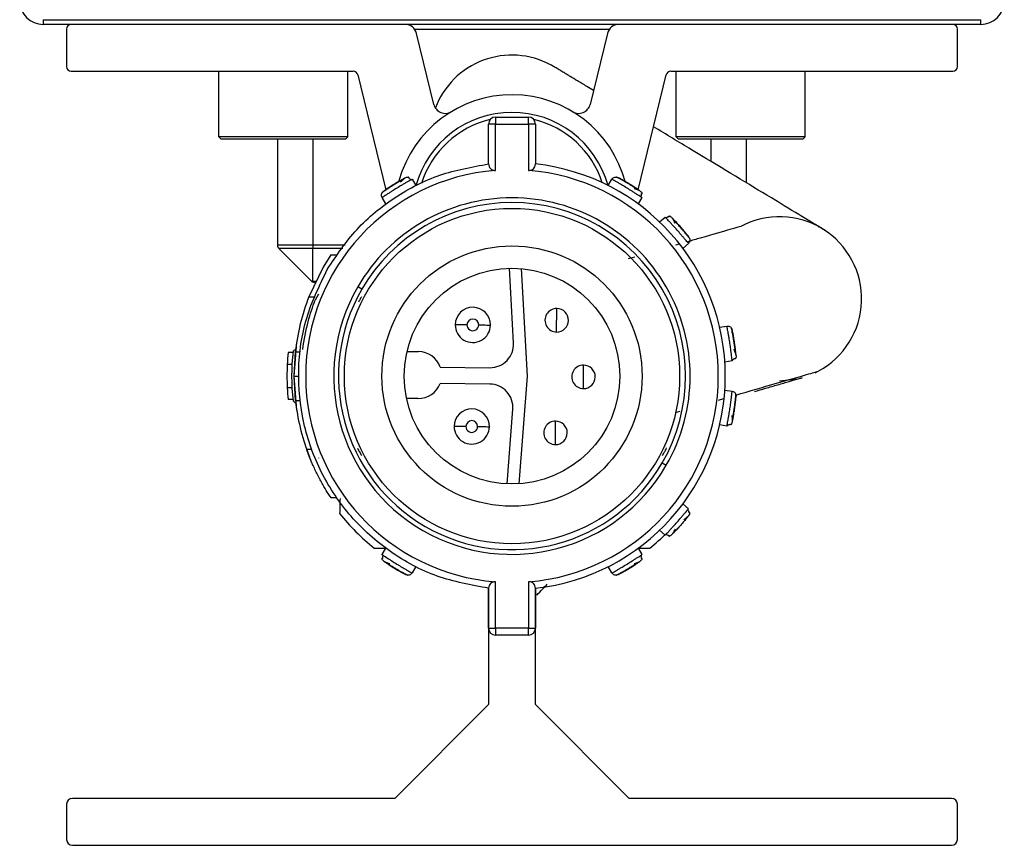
# Model space of a CAD drawing. Header units: millimetres. Extents: x -498 to 2211, y 417 to 918.
# Tile 4 of 24: x -498 to -456, y 638 to 674. Entities that reach past the tile are written whole.
import ezdxf

# ---------------------------------------------------------------- set-up
doc = ezdxf.new("R2010")
doc.units = ezdxf.units.MM

# ---------------------------------------------------------------- blocks, each defined once
blk = doc.blocks.new('Drawing View4')
at = {"color": 7, "linetype": 'Continuous', "lineweight": 25}
for p, q in [((-26.972, 16.746), (13.028, 16.746)), ((-26.972, 16.746), (-26.972, 16.546)), ((13.028, 16.546), (-26.972, 16.546)), ((13.028, 16.546), (13.028, 16.746)), ((-25.972, 16.346), (-25.972, 14.746)), ((-11.129, 16.346), (-2.815, 16.346)), ((-10.305, 13.133), (-11.044, 16.164)), ((-2.901, 16.164), (-3.64, 13.133)), ((12.028, 14.746), (12.028, 16.346)), ((-25.772, 14.546), (-13.745, 14.546)), ((-19.472, 11.746), (-19.472, 14.546)), ((-13.972, 11.746), (-13.972, 14.546)), ((-13.551, 14.393), (-12.357, 9.498)), ((-1.587, 9.498), (-0.394, 14.393)), ((-0.199, 14.546), (11.828, 14.546)), ((0.028, 11.746), (0.028, 14.546)), ((5.528, 11.746), (5.528, 14.546)), ((-7.972, 10.595), (-7.972, 12.295)), ((-7.672, 12.295), (-7.972, 12.295)), ((-7.672, 12.595), (-7.672, 12.295)), ((-7.672, 12.595), (-6.272, 12.595)), ((-7.672, 10.323), (-7.672, 12.295)), ((-7.672, 12.295), (-6.272, 12.295)), ((-6.272, 12.295), (-6.272, 10.323)), ((-5.972, 12.295), (-6.272, 12.295)), ((-5.972, 12.295), (-5.972, 10.595)), ((-13.972, 11.746), (-19.472, 11.746)), ((-19.372, 11.646), (-19.472, 11.746)), ((-14.072, 11.646), (-19.372, 11.646)), ((-16.972, 11.646), (-16.972, 7.129)), ((-15.472, 11.646), (-15.472, 7.129)), ((-14.072, 11.646), (-13.972, 11.746)), ((5.528, 11.746), (0.028, 11.746)), ((0.128, 11.646), (0.028, 11.746)), ((5.428, 11.646), (0.128, 11.646)), ((1.528, 10.695), (1.528, 11.646)), ((3.028, 9.79), (3.028, 11.646)), ((5.428, 11.646), (5.528, 11.746)), ((-11.236, 9.943), (-11.071, 9.675)), ((-2.873, 9.675), (-2.709, 9.943)), ((-2.521, 10.037), (-2.523, 10.038)), ((-12.513, 9.37), (-12.515, 9.368)), ((-12.35, 8.891), (-12.515, 9.16)), ((-1.43, 9.16), (-1.594, 8.891)), ((-0.677, 8.122), (-0.441, 8.33)), ((0.164, 7.175), (0.003, 7.129)), ((0.553, 7.207), (0.317, 6.998)), ((-15.472, 7.129), (-16.972, 7.129)), ((-15.472, 6.987), (-16.914, 6.987)), ((-15.531, 5.604), (-16.914, 6.987)), ((-14.086, 7.129), (-15.472, 7.129)), ((-15.472, 5.604), (-15.472, 6.987)), ((-14.192, 6.987), (-15.472, 6.987)), ((-14.7, 6.725), (-15.026, 6.201)), ((-14.7, 6.725), (-14.458, 6.725)), ((-1.733, 6.627), (-2.011, 6.547)), ((-15.026, 6.201), (-15.638, 4.925)), ((-6.907, 2.965), (-7.08, 6.149)), ((-6.579, 6.134), (-6.328, 1.544)), ((-15.472, 5.604), (-15.342, 5.604)), ((-15.231, 5.041), (-15.37, 4.787)), ((-13.381, 5.251), (-13.554, 5.351)), ((-15.638, 4.925), (-15.423, 4.925)), ((-5.07, 3.431), (-5.06, 4.431)), ((1.886, 3.633), (2.198, 3.679)), ((2.39, 3.596), (2.39, 3.598)), ((-16.159, 3.001), (-16.272, 1.551)), ((-16.319, 2.551), (-16.52, 2.551)), ((-16.179, 2.734), (-16.313, 2.608)), ((-16.215, 2.585), (-16.272, 1.55)), ((-16.215, 2.585), (-16.013, 2.585)), ((-11.452, 2.598), (-10.962, 2.593)), ((2.419, 2.196), (2.108, 2.149)), ((-16.359, 2.051), (-16.559, 2.051)), ((-10.032, 1.933), (-7.916, 1.91)), ((-3.928, 1.018), (-3.917, 2.018)), ((5.957, 1.691), (6.09, 1.758)), ((-16.272, 1.551), (-16.159, 0.101)), ((-16.272, 1.55), (-16.072, 1.55)), ((-16.272, 1.55), (-16.215, 0.515)), ((-6.328, 1.544), (-6.675, -3.04)), ((4.443, 1.347), (5.202, 1.43)), ((-16.359, 1.051), (-16.559, 1.051)), ((-7.923, 1.211), (-10.039, 1.233)), ((2.108, 0.952), (2.419, 0.905)), ((-16.319, 0.551), (-16.52, 0.551)), ((-16.313, 0.493), (-16.171, 0.359)), ((-16.215, 0.515), (-16.013, 0.515)), ((-10.983, 0.593), (-11.473, 0.598)), ((1.832, 0.529), (2.067, 0.597)), ((2.579, 0.769), (2.579, 0.771)), ((-7.177, -3.045), (-6.936, 0.135)), ((0, 0), (0.196, 0.056)), ((-5.121, -1.369), (-5.11, -0.369)), ((2.198, -0.578), (1.886, -0.532)), ((-15.735, -1.564), (-15.523, -1.564)), ((-0.564, -2.149), (-0.391, -2.249)), ((-14.451, -3.634), (-14.693, -3.634)), ((0.316, -3.898), (0.552, -4.107)), ((0.611, -4.313), (0.577, -4.379)), ((-0.44, -5.228), (-0.676, -5.02)), ((-12.515, -6.059), (-12.35, -5.79)), ((-1.594, -5.79), (-1.43, -6.059)), ((-11.071, -6.574), (-11.236, -6.842)), ((-2.709, -6.842), (-2.873, -6.574)), ((-11.424, -6.936), (-11.422, -6.937)), ((-7.972, -9.194), (-7.972, -7.494)), ((-7.972, -7.494), (-7.972, -12.454)), ((-7.672, -9.194), (-7.672, -7.222)), ((-6.272, -7.222), (-6.272, -9.194)), ((-5.972, -7.494), (-5.972, -9.194)), ((-5.972, -12.454), (-5.972, -7.494)), ((-7.972, -9.194), (-7.672, -9.194)), ((-6.272, -9.194), (-7.672, -9.194)), ((-6.272, -9.494), (-6.272, -9.194)), ((-6.272, -9.494), (-7.672, -9.494)), ((-7.972, -12.454), (-11.972, -16.454)), ((-1.972, -16.454), (-5.972, -12.454)), ((-25.972, -16.704), (-25.972, -18.204)), ((-11.972, -16.454), (-25.722, -16.454)), ((11.778, -16.454), (-1.972, -16.454)), ((12.028, -18.204), (12.028, -16.704)), ((-25.722, -18.454), (11.778, -18.454))]:
    blk.add_line(p, q, dxfattribs=at)
at = {"color": 7, "linetype": 'Continuous', "lineweight": 25, "flags": 128}
for points in [[(-7.029, 12.595), (-6.972, 12.596), (-6.915, 12.595)], [(-6.272, 12.295), (-6.272, 12.354), (-6.272, 12.41), (-6.272, 12.462), (-6.272, 12.508), (-6.272, 12.545), (-6.272, 12.573), (-6.272, 12.59), (-6.272, 12.595)], [(-15.472, 7.129), (-15.472, 7.109), (-15.472, 7.09), (-15.472, 7.071), (-15.472, 7.052), (-15.472, 7.034), (-15.472, 7.018), (-15.472, 7.002), (-15.472, 6.987)], [(-8.892, 3.738), (-8.99, 3.739), (-9.084, 3.74), (-9.17, 3.741), (-9.246, 3.742), (-9.308, 3.742), (-9.354, 3.743), (-9.383, 3.743), (-9.392, 3.743)], [(-8.392, 3.733), (-8.295, 3.732), (-8.201, 3.731), (-8.115, 3.73), (-8.039, 3.729), (-7.977, 3.728), (-7.931, 3.728), (-7.902, 3.727), (-7.893, 3.727)], [(-8.938, -0.596), (-9.036, -0.595), (-9.129, -0.594), (-9.216, -0.593), (-9.292, -0.592), (-9.354, -0.592), (-9.4, -0.591), (-9.428, -0.591), (-9.438, -0.591)], [(-8.438, -0.601), (-8.341, -0.602), (-8.247, -0.603), (-8.16, -0.604), (-8.085, -0.605), (-8.022, -0.606), (-7.976, -0.606), (-7.948, -0.606), (-7.938, -0.606)], [(-7.672, -9.194), (-7.672, -9.253), (-7.672, -9.309), (-7.672, -9.361), (-7.672, -9.406), (-7.672, -9.444), (-7.672, -9.472), (-7.672, -9.489), (-7.672, -9.494)], [(-6.272, -9.194), (-6.214, -9.194), (-6.158, -9.194), (-6.106, -9.194), (-6.06, -9.194), (-6.023, -9.194), (-5.995, -9.194), (-5.978, -9.194), (-5.972, -9.194)]]:
    blk.add_lwpolyline(points, dxfattribs=at)
at = {"color": 7, "linetype": 'Continuous', "lineweight": 25}
for radius in [7.15, 5.55, 4.6]:
    blk.add_circle((-6.972, 1.551), radius, dxfattribs=at)
for centre, radius, start, end in [((-26.972, 17.546), 1, 180, 270), ((13.028, 17.546), 1, 270, 0), ((-25.772, 16.346), 0.2, 90, 180), ((-11.529, 16.046), 0.5, 13.7043, 90), ((-2.415, 16.046), 0.5, 90, 166.2957), ((11.828, 16.346), 0.2, 0, 90), ((-6.972, 11.737), 3.5, 61.9545, 159.1031), ((-25.772, 14.746), 0.2, 180, 270), ((11.828, 14.746), 0.2, 270, 0), ((-13.745, 14.346), 0.2, 13.7043, 90), ((-0.199, 14.346), 0.2, 90, 166.2957), ((-6.972, 8.546), 5, 14.5753, 164.6173), ((-9.819, 13.252), 0.5, 193.7043, 301.1685), ((-4.126, 13.252), 0.5, 238.8315, 346.2957), ((-6.972, 8.546), 4.25, 15.4235, 164.8314), ((-6.972, 8.546), 4.05, 103.2818, 162.4744), ((-7.672, 12.295), 0.3, 90, 180), ((-6.272, 12.295), 0.3, 360, 90), ((-6.972, 8.546), 4.05, 17.9617, 76.7182), ((-6.972, 1.551), 9.1, 276.309, 83.691), ((-6.972, 1.551), 8.8, 94.5625, 265.4375), ((-6.972, 1.551), 8.8, 274.5625, 85.4375), ((-6.972, 1.551), 7.6, 330, 150), ((-6.972, 1.551), 7.4, 330, 150), ((4.443, 4.847), 3.5, 298.0666, 118.258), ((-16.772, 7.129), 0.2, 180, 225), ((-15.389, 5.746), 0.2, 225, 246.9974), ((-6.972, 1.551), 7.6, 150, 330), ((-6.972, 1.551), 7.4, 150, 330), ((-6.972, 1.551), 9.3, 158.7239, 173.6126), ((-8.642, 3.735), 0.75, 359.3969, 179.3969), ((-5.065, 3.931), 0.5, 89.3969, 269.3969), ((-5.065, 3.931), 0.5, 269.3969, 89.3969), ((-8.642, 3.735), 0.25, 359.3969, 179.3969), ((-8.642, 3.735), 0.75, 179.3969, 359.3969), ((-8.642, 3.735), 0.25, 179.3969, 359.3969), ((-7.905, 2.91), 1, 269.3969, 3.1252), ((-6.972, 1.551), 9.6, 174.0208, 177.0145), ((-6.972, 1.551), 9.4, 173.5425, 186.4574), ((-10.972, 1.593), 1, 19.8842, 89.3969), ((-6.972, 1.551), 9.6, 177.0145, 182.9855), ((-3.922, 1.518), 0.5, 89.3969, 269.3969), ((-3.922, 1.518), 0.5, 269.3969, 89.3969), ((-6.972, 1.551), 9.6, 182.9855, 185.9792), ((-10.972, 1.593), 1, 269.3969, 338.9096), ((-7.933, 0.211), 1, 355.6686, 89.3969), ((-6.972, 1.551), 9.3, 187.3807, 201.7045), ((-8.688, -0.599), 0.75, 359.3969, 179.3969), ((-8.688, -0.599), 0.25, 359.3969, 179.3969), ((-5.116, -0.869), 0.5, 89.3969, 269.3969), ((-5.116, -0.869), 0.5, 269.3969, 89.3969), ((-8.688, -0.599), 0.75, 179.3969, 359.3969), ((-8.688, -0.599), 0.25, 179.3969, 359.3969), ((-6.972, 1.551), 9.4, 218.5426, 231.2957), ((-6.972, 1.551), 9.4, 308.7042, 314.4895), ((-7.672, -9.194), 0.3, 180.0011, 270), ((-6.272, -9.194), 0.3, 269.9999, 359.9995), ((-25.722, -16.704), 0.25, 90, 180), ((11.778, -16.704), 0.25, 0, 90), ((-25.722, -18.204), 0.25, 180, 270), ((11.778, -18.204), 0.25, 270, 0)]:
    blk.add_arc(centre, radius, start, end, dxfattribs=at)
for points, knots in [([(-3.495, 13.727), (-3.592, 13.785), (-3.842, 13.936), (-4.176, 14.137), (-4.437, 14.295), (-4.621, 14.406), (-4.771, 14.497), (-4.937, 14.597), (-5.102, 14.696), (-5.251, 14.784), (-5.299, 14.811), (-5.325, 14.825)], [0, 0, 0, 0, 0.096241, 0.248471, 0.387104, 0.445189, 0.520785, 0.614053, 0.725001, 0.853642, 1, 1, 1, 1]), ([(6.102, 7.933), (6.087, 7.943), (6.058, 7.96), (5.983, 8.006), (5.899, 8.056), (5.764, 8.138), (5.568, 8.256), (5.022, 8.586), (3.591, 9.45), (1.258, 10.857), (-0.395, 11.855), (-0.933, 12.18)], [0, 0, 0, 0, 0.040065, 0.074151, 0.102261, 0.125907, 0.182168, 0.240072, 0.4484, 0.820407, 1, 1, 1, 1]), ([(-7.972, 10.595), (-7.969, 10.56), (-7.962, 10.495), (-7.913, 10.414), (-7.846, 10.357), (-7.763, 10.323), (-7.702, 10.323), (-7.672, 10.323)], [0, 0, 0, 0, 0.26755, 0.49241, 0.671737, 0.844592, 1, 1, 1, 1]), ([(-6.272, 10.323), (-6.248, 10.322), (-6.196, 10.322), (-6.121, 10.346), (-6.048, 10.395), (-5.985, 10.48), (-5.977, 10.554), (-5.972, 10.595)], [0, 0, 0, 0, 0.131935, 0.273337, 0.43979, 0.689197, 1, 1, 1, 1]), ([(-11.289, 9.914), (-11.302, 9.907), (-11.336, 9.888), (-11.424, 9.838), (-11.54, 9.771), (-11.694, 9.68), (-11.884, 9.566), (-12.073, 9.448), (-12.223, 9.352), (-12.336, 9.279), (-12.424, 9.221), (-12.497, 9.172), (-12.508, 9.164), (-12.515, 9.16)], [0, 0, 0, 0, 0.056418, 0.142667, 0.228845, 0.305282, 0.428447, 0.55163, 0.628055, 0.714208, 0.800392, 0.876834, 1, 1, 1, 1]), ([(-11.501, 10.015), (-11.508, 10.011), (-11.523, 10.003), (-11.639, 9.941), (-11.8, 9.849), (-11.989, 9.737), (-12.175, 9.62), (-12.33, 9.517), (-12.438, 9.443), (-12.452, 9.433), (-12.459, 9.428)], [0, 0, 0, 0, 0.1241056, 0.2487344, 0.3741106, 0.4999986, 0.625886, 0.7512626, 0.8758895, 1, 1, 1, 1]), ([(-11.594, 9.949), (-11.635, 9.926), (-11.719, 9.879), (-11.874, 9.788), (-12.034, 9.691), (-12.174, 9.602), (-12.246, 9.553), (-12.275, 9.534)], [0, 0, 0, 0, 0.213637, 0.428164, 0.643258, 0.858498, 1, 1, 1, 1]), ([(-11.54, 9.994), (-11.545, 9.991), (-11.554, 9.985), (-11.592, 9.951), (-11.648, 9.899), (-11.7, 9.849), (-11.726, 9.823)], [0, 0, 0, 0, 0.227909, 0.471045, 0.728937, 1, 1, 1, 1]), ([(-11.501, 10.015), (-11.477, 10.026), (-11.446, 10.041), (-11.412, 10.037), (-11.403, 10.036)], [0, 0, 0, 0, 0.744505, 1, 1, 1, 1]), ([(-11.383, 10.007), (-11.38, 10.016), (-11.375, 10.035), (-11.393, 10.037), (-11.403, 10.039)], [0, 0, 0, 0, 0.443444, 1, 1, 1, 1]), ([(-11.28, 9.905), (-11.287, 9.916), (-11.3, 9.938), (-11.327, 9.966), (-11.359, 9.99), (-11.384, 10), (-11.396, 10.006)], [0, 0, 0, 0, 0.232664, 0.479578, 0.736995, 1, 1, 1, 1]), ([(-11.236, 9.943), (-11.24, 9.941), (-11.245, 9.939), (-11.283, 9.917), (-11.289, 9.914)], [0, 0, 0, 0, 0.859949, 1, 1, 1, 1]), ([(-11.289, 9.914), (-11.283, 9.917), (-11.245, 9.939), (-11.24, 9.941), (-11.236, 9.943)], [0, 0, 0, 0, 0.139413, 1, 1, 1, 1]), ([(-1.48, 9.194), (-1.493, 9.202), (-1.525, 9.224), (-1.609, 9.279), (-1.722, 9.352), (-1.872, 9.448), (-2.06, 9.566), (-2.251, 9.68), (-2.404, 9.771), (-2.522, 9.838), (-2.614, 9.89), (-2.69, 9.933), (-2.702, 9.94), (-2.709, 9.943)], [0, 0, 0, 0, 0.056418, 0.142667, 0.228845, 0.305282, 0.428447, 0.55163, 0.628055, 0.714208, 0.800392, 0.876834, 1, 1, 1, 1]), ([(-2.266, 9.899), (-2.282, 9.909), (-2.346, 9.945), (-2.43, 9.99), (-2.508, 10.031), (-2.518, 10.036), (-2.523, 10.038)], [0, 0, 0, 0, 0.102591, 0.402079, 0.701041, 1, 1, 1, 1]), ([(-1.486, 9.428), (-1.493, 9.433), (-1.507, 9.443), (-1.615, 9.517), (-1.77, 9.62), (-1.956, 9.737), (-2.145, 9.849), (-2.306, 9.941), (-2.421, 10.003), (-2.436, 10.011), (-2.444, 10.015)], [0, 0, 0, 0, 0.124106, 0.248734, 0.374111, 0.499999, 0.625886, 0.751263, 0.875889, 1, 1, 1, 1]), ([(-1.587, 9.481), (-1.627, 9.508), (-1.706, 9.561), (-1.858, 9.658), (-2.017, 9.756), (-2.16, 9.84), (-2.236, 9.883), (-2.266, 9.899)], [0, 0, 0, 0, 0.213637, 0.428164, 0.643258, 0.858498, 1, 1, 1, 1]), ([(-12.275, 9.534), (-12.29, 9.524), (-12.352, 9.483), (-12.43, 9.429), (-12.502, 9.379), (-12.511, 9.372), (-12.515, 9.368)], [0, 0, 0, 0, 0.102591, 0.402079, 0.701041, 1, 1, 1, 1]), ([(-1.523, 9.454), (-1.528, 9.456), (-1.537, 9.462), (-1.585, 9.481), (-1.656, 9.507), (-1.725, 9.53), (-1.759, 9.542)], [0, 0, 0, 0, 0.227909, 0.471045, 0.728937, 1, 1, 1, 1]), ([(-1.486, 9.428), (-1.466, 9.412), (-1.438, 9.391), (-1.427, 9.359), (-1.424, 9.351)], [0, 0, 0, 0, 0.7445049, 1, 1, 1, 1]), ([(-1.484, 9.182), (-1.477, 9.192), (-1.464, 9.214), (-1.451, 9.251), (-1.444, 9.291), (-1.446, 9.317), (-1.447, 9.331)], [0, 0, 0, 0, 0.232664, 0.479578, 0.736995, 1, 1, 1, 1]), ([(-1.44, 9.32), (-1.431, 9.321), (-1.412, 9.325), (-1.418, 9.343), (-1.421, 9.352)], [0, 0, 0, 0, 0.443444, 1, 1, 1, 1]), ([(-1.43, 9.16), (-1.434, 9.163), (-1.438, 9.166), (-1.475, 9.19), (-1.48, 9.194)], [0, 0, 0, 0, 0.859949, 1, 1, 1, 1]), ([(-1.48, 9.194), (-1.475, 9.19), (-1.438, 9.166), (-1.434, 9.163), (-1.43, 9.16)], [0, 0, 0, 0, 0.139413, 1, 1, 1, 1]), ([(-0.399, 8.287), (-0.403, 8.291), (-0.434, 8.323), (-0.438, 8.327), (-0.441, 8.33)], [0, 0, 0, 0, 0.13961, 1, 1, 1, 1]), ([(-0.27, 8.343), (-0.283, 8.341), (-0.31, 8.339), (-0.348, 8.325), (-0.382, 8.306), (-0.401, 8.289), (-0.41, 8.281)], [0, 0, 0, 0, 0.263005, 0.520422, 0.767336, 1, 1, 1, 1]), ([(0.553, 7.207), (0.548, 7.213), (0.54, 7.224), (0.484, 7.291), (0.417, 7.373), (0.33, 7.476), (0.215, 7.611), (0.069, 7.779), (-0.08, 7.944), (-0.2, 8.075), (-0.292, 8.174), (-0.362, 8.248), (-0.389, 8.276), (-0.399, 8.287)], [0, 0, 0, 0, 0.123163, 0.199566, 0.285687, 0.371738, 0.448073, 0.571108, 0.694243, 0.770709, 0.856967, 0.943397, 1, 1, 1, 1]), ([(-0.252, 8.372), (-0.262, 8.374), (-0.28, 8.376), (-0.281, 8.357), (-0.282, 8.348)], [0, 0, 0, 0, 0.552784, 1, 1, 1, 1]), ([(-0.253, 8.369), (-0.245, 8.368), (-0.212, 8.362), (-0.186, 8.339), (-0.167, 8.321)], [0, 0, 0, 0, 0.247409, 1, 1, 1, 1]), ([(0.578, 7.48), (0.572, 7.487), (0.562, 7.5), (0.48, 7.603), (0.362, 7.746), (0.218, 7.912), (0.071, 8.075), (-0.057, 8.21), (-0.149, 8.303), (-0.161, 8.315), (-0.167, 8.321)], [0, 0, 0, 0, 0.124111, 0.248737, 0.374114, 0.500001, 0.625889, 0.751266, 0.875894, 1, 1, 1, 1]), ([(-0.007, 8.072), (-0.025, 8.104), (-0.06, 8.167), (-0.098, 8.234), (-0.125, 8.277), (-0.132, 8.285), (-0.135, 8.29)], [0, 0, 0, 0, 0.271063, 0.528955, 0.772092, 1, 1, 1, 1]), ([(0.229, 7.876), (0.194, 7.916), (0.118, 8.002), (0.002, 8.127), (-0.064, 8.197), (-0.097, 8.231)], [0, 0, 0, 0, 0.299364, 0.650411, 1, 1, 1, 1]), ([(0.614, 7.406), (0.611, 7.411), (0.604, 7.42), (0.551, 7.488), (0.471, 7.588), (0.368, 7.715), (0.283, 7.815), (0.235, 7.869), (0.229, 7.876)], [0, 0, 0, 0, 0.1937901, 0.3875821, 0.5817153, 0.7762161, 0.9709179, 1, 1, 1, 1]), ([(2.796, 7.935), (2.693, 7.905), (2.486, 7.846), (1.487, 7.557), (0.712, 7.333), (0.531, 7.281)], [0, 0, 0, 0, 0.432993, 0.86796, 1, 1, 1, 1]), ([(6.09, 7.935), (6.11, 7.925), (6.13, 7.914), (6.122, 7.92), (6.121, 7.92)], [0, 0, 0, 0, 0.971955, 1, 1, 1, 1]), ([(6.543, 7.647), (6.503, 7.675), (6.428, 7.729), (6.278, 7.825), (6.169, 7.893), (6.111, 7.928), (6.107, 7.931)], [0, 0, 0, 0, 0.36725, 0.692193, 0.974902, 1, 1, 1, 1]), ([(0.613, 7.406), (0.617, 7.384), (0.625, 7.336), (0.603, 7.263), (0.57, 7.226), (0.553, 7.207)], [0, 0, 0, 0, 0.311528, 0.655764, 1, 1, 1, 1]), ([(-15.472, 5.604), (-15.479, 5.605), (-15.493, 5.605), (-15.511, 5.605), (-15.523, 5.605), (-15.53, 5.605), (-15.531, 5.605), (-15.531, 5.604)], [0, 0, 0, 0, 0.230535, 0.446438, 0.647004, 0.831666, 1, 1, 1, 1]), ([(-15.529, 5.606), (-15.521, 5.599), (-15.509, 5.589), (-15.498, 5.582), (-15.494, 5.58)], [0, 0, 0, 0, 0.6736936, 1, 1, 1, 1]), ([(-15.389, 5.546), (-15.416, 5.549), (-15.452, 5.553), (-15.484, 5.569), (-15.493, 5.575), (-15.495, 5.576)], [0, 0, 0, 0, 0.713064, 0.939992, 1, 1, 1, 1]), ([(-15.494, 5.58), (-15.491, 5.578), (-15.474, 5.568), (-15.454, 5.558), (-15.435, 5.557), (-15.429, 5.556)], [0, 0, 0, 0, 0.157666, 0.760165, 1, 1, 1, 1]), ([(-15.389, 5.546), (-15.393, 5.546), (-15.4, 5.546), (-15.418, 5.55), (-15.438, 5.558), (-15.456, 5.569), (-15.466, 5.583), (-15.47, 5.596), (-15.472, 5.604)], [0, 0, 0, 0, 0.120536, 0.253294, 0.530197, 0.661, 0.785452, 1, 1, 1, 1]), ([(-15.9, 2.69), (-15.828, 3.104), (-15.684, 3.938), (-15.476, 4.503), (-15.37, 4.787)], [0, 0, 0, 0, 0.496428, 1, 1, 1, 1]), ([(-13.393, 4.933), (-13.417, 4.897), (-13.447, 4.849), (-13.507, 4.73), (-13.52, 4.703)], [0, 0, 0, 0, 0.771386, 1, 1, 1, 1]), ([(2.413, 2.256), (2.411, 2.271), (2.407, 2.31), (2.396, 2.41), (2.379, 2.543), (2.356, 2.72), (2.325, 2.94), (2.29, 3.16), (2.261, 3.335), (2.237, 3.468), (2.218, 3.572), (2.202, 3.658), (2.199, 3.671), (2.198, 3.679)], [0, 0, 0, 0, 0.056418, 0.142667, 0.228845, 0.305282, 0.428447, 0.55163, 0.628055, 0.714208, 0.800392, 0.876834, 1, 1, 1, 1]), ([(2.449, 3.312), (2.445, 3.33), (2.432, 3.403), (2.412, 3.496), (2.394, 3.582), (2.391, 3.592), (2.39, 3.598)], [0, 0, 0, 0, 0.102591, 0.402079, 0.701041, 1, 1, 1, 1]), ([(2.589, 2.412), (2.588, 2.42), (2.587, 2.437), (2.574, 2.567), (2.553, 2.752), (2.523, 2.97), (2.488, 3.187), (2.454, 3.369), (2.428, 3.497), (2.425, 3.514), (2.423, 3.523)], [0, 0, 0, 0, 0.124106, 0.248734, 0.374111, 0.499999, 0.625886, 0.751263, 0.875889, 1, 1, 1, 1]), ([(2.564, 2.523), (2.559, 2.57), (2.549, 2.665), (2.526, 2.844), (2.498, 3.029), (2.471, 3.193), (2.455, 3.278), (2.449, 3.312)], [0, 0, 0, 0, 0.213637, 0.4281642, 0.6432582, 0.8584982, 1, 1, 1, 1]), ([(2.585, 2.456), (2.584, 2.461), (2.582, 2.473), (2.566, 2.521), (2.54, 2.593), (2.514, 2.66), (2.5, 2.694)], [0, 0, 0, 0, 0.227909, 0.471045, 0.728937, 1, 1, 1, 1]), ([(2.402, 2.252), (2.414, 2.253), (2.439, 2.257), (2.476, 2.27), (2.51, 2.291), (2.529, 2.309), (2.539, 2.319)], [0, 0, 0, 0, 0.232664, 0.479578, 0.736995, 1, 1, 1, 1]), ([(2.419, 2.196), (2.419, 2.201), (2.419, 2.206), (2.414, 2.25), (2.413, 2.256)], [0, 0, 0, 0, 0.859949, 1, 1, 1, 1]), ([(2.413, 2.256), (2.414, 2.25), (2.419, 2.206), (2.419, 2.201), (2.419, 2.196)], [0, 0, 0, 0, 0.139413, 1, 1, 1, 1]), ([(2.535, 2.306), (2.542, 2.301), (2.558, 2.289), (2.567, 2.304), (2.573, 2.312)], [0, 0, 0, 0, 0.443444, 1, 1, 1, 1]), ([(2.589, 2.412), (2.59, 2.386), (2.591, 2.351), (2.574, 2.321), (2.57, 2.314)], [0, 0, 0, 0, 0.744506, 1, 1, 1, 1]), ([(2.577, 0.744), (3.162, 0.913), (4.384, 1.266), (5.774, 1.667), (5.984, 1.728), (6.09, 1.759)], [0, 0, 0, 0, 0.312436, 0.653879, 1, 1, 1, 1]), ([(3.372, 0.895), (3.531, 0.94), (3.888, 1.044), (4.402, 1.192), (4.904, 1.337), (5.324, 1.458), (5.389, 1.477), (5.423, 1.487)], [0, 0, 0, 0, 0.134399, 0.30155, 0.501446, 0.73417, 1, 1, 1, 1]), ([(2.209, -0.519), (2.212, -0.504), (2.219, -0.466), (2.237, -0.366), (2.261, -0.234), (2.29, -0.058), (2.325, 0.161), (2.356, 0.381), (2.379, 0.558), (2.396, 0.692), (2.408, 0.797), (2.417, 0.884), (2.419, 0.897), (2.419, 0.905)], [0, 0, 0, 0, 0.0564178, 0.1426673, 0.2288448, 0.3052819, 0.4284467, 0.5516296, 0.6280554, 0.7142081, 0.8003924, 0.8768339, 1, 1, 1, 1]), ([(2.423, -0.422), (2.425, -0.413), (2.428, -0.396), (2.454, -0.268), (2.488, -0.086), (2.523, 0.131), (2.553, 0.349), (2.574, 0.534), (2.587, 0.664), (2.588, 0.681), (2.589, 0.69)], [0, 0, 0, 0, 0.124106, 0.248734, 0.374111, 0.499999, 0.625886, 0.751263, 0.875889, 1, 1, 1, 1]), ([(2.432, -0.308), (2.441, -0.261), (2.459, -0.167), (2.489, 0.01), (2.517, 0.195), (2.539, 0.36), (2.548, 0.446), (2.552, 0.48)], [0, 0, 0, 0, 0.213637, 0.428164, 0.643258, 0.858498, 1, 1, 1, 1]), ([(2.552, 0.48), (2.554, 0.499), (2.562, 0.572), (2.571, 0.667), (2.578, 0.754), (2.579, 0.766), (2.579, 0.771)], [0, 0, 0, 0, 0.102591, 0.402079, 0.701041, 1, 1, 1, 1]), ([(2.432, -0.378), (2.433, -0.372), (2.434, -0.361), (2.433, -0.31), (2.429, -0.234), (2.424, -0.162), (2.421, -0.125)], [0, 0, 0, 0, 0.227909, 0.471045, 0.728937, 1, 1, 1, 1]), ([(2.197, -0.52), (2.209, -0.522), (2.234, -0.526), (2.273, -0.523), (2.313, -0.514), (2.336, -0.502), (2.348, -0.495)], [0, 0, 0, 0, 0.232664, 0.479578, 0.736995, 1, 1, 1, 1]), ([(2.198, -0.578), (2.199, -0.574), (2.2, -0.568), (2.208, -0.525), (2.209, -0.519)], [0, 0, 0, 0, 0.859949, 1, 1, 1, 1]), ([(2.209, -0.519), (2.208, -0.525), (2.2, -0.568), (2.199, -0.574), (2.198, -0.578)], [0, 0, 0, 0, 0.139413, 1, 1, 1, 1]), ([(2.341, -0.507), (2.346, -0.514), (2.357, -0.53), (2.371, -0.518), (2.378, -0.512)], [0, 0, 0, 0, 0.443444, 1, 1, 1, 1]), ([(2.423, -0.422), (2.416, -0.447), (2.407, -0.48), (2.382, -0.503), (2.376, -0.509)], [0, 0, 0, 0, 0.744506, 1, 1, 1, 1]), ([(-14.693, -3.634), (-14.701, -3.622), (-14.718, -3.597), (-14.851, -3.394), (-15.046, -3.073), (-15.273, -2.654), (-15.447, -2.285), (-15.558, -2.025), (-15.624, -1.862), (-15.675, -1.729), (-15.71, -1.635), (-15.732, -1.575), (-15.734, -1.567), (-15.735, -1.564)], [0, 0, 0, 0, 0.101914, 0.214829, 0.346939, 0.490821, 0.631706, 0.697116, 0.762183, 0.823721, 0.884692, 0.942289, 1, 1, 1, 1]), ([(-13.563, -1.521), (-13.534, -1.578), (-13.46, -1.723), (-13.418, -1.791), (-13.393, -1.832)], [0, 0, 0, 0, 0.391164, 1, 1, 1, 1]), ([(-0.551, -1.832), (-0.527, -1.792), (-0.486, -1.727), (-0.41, -1.574), (-0.38, -1.514)], [0, 0, 0, 0, 0.612053, 1, 1, 1, 1]), ([(-15.233, -1.938), (-15.23, -1.94), (-15.226, -1.945), (-15.224, -1.943), (-15.223, -1.942)], [0, 0, 0, 0, 0.483169, 1, 1, 1, 1]), ([(-14.308, -3.664), (-14.311, -3.783), (-14.317, -3.999), (-14.322, -4.212), (-14.324, -4.307)], [0, 0, 0, 0, 0.5537923, 1, 1, 1, 1]), ([(-0.398, -5.184), (-0.387, -5.173), (-0.36, -5.145), (-0.291, -5.072), (-0.2, -4.974), (-0.08, -4.843), (0.069, -4.678), (0.215, -4.51), (0.33, -4.374), (0.417, -4.272), (0.482, -4.193), (0.507, -4.162), (0.517, -4.149)], [0, 0, 0, 0, 0.066361, 0.165084, 0.265354, 0.354313, 0.497732, 0.640897, 0.72992, 0.830381, 0.929742, 1, 1, 1, 1]), ([(0.588, -4.273), (0.585, -4.26), (0.579, -4.233), (0.561, -4.197), (0.538, -4.165), (0.519, -4.148), (0.51, -4.14)], [0, 0, 0, 0, 0.263105, 0.520587, 0.767477, 1, 1, 1, 1]), ([(0.517, -4.149), (0.521, -4.146), (0.548, -4.113), (0.551, -4.108), (0.554, -4.105)], [0, 0, 0, 0, 0.112859, 1, 1, 1, 1]), ([(0.577, -4.379), (0.573, -4.385), (0.564, -4.397), (0.484, -4.497), (0.368, -4.638), (0.224, -4.805), (0.075, -4.97), (-0.055, -5.107), (-0.147, -5.201), (-0.16, -5.213), (-0.166, -5.22)], [0, 0, 0, 0, 0.120411, 0.243943, 0.369922, 0.495539, 0.623004, 0.749648, 0.875959, 1, 1, 1, 1]), ([(0.357, -4.56), (0.386, -4.539), (0.443, -4.498), (0.503, -4.454), (0.541, -4.424), (0.548, -4.416), (0.551, -4.413)], [0, 0, 0, 0, 0.27126, 0.52922, 0.772291, 1, 1, 1, 1]), ([(0.612, -4.312), (0.614, -4.301), (0.618, -4.278), (0.604, -4.266), (0.586, -4.272), (0.583, -4.272)], [0, 0, 0, 0, 0.457299, 0.9372, 1, 1, 1, 1]), ([(-0.133, -5.186), (-0.129, -5.182), (-0.122, -5.173), (-0.095, -5.13), (-0.056, -5.064), (-0.022, -5.001), (-0.004, -4.968)], [0, 0, 0, 0, 0.227705, 0.470763, 0.728724, 1, 1, 1, 1]), ([(-0.44, -5.228), (-0.437, -5.225), (-0.433, -5.221), (-0.402, -5.189), (-0.398, -5.184)], [0, 0, 0, 0, 0.868204, 1, 1, 1, 1]), ([(-0.411, -5.181), (-0.402, -5.189), (-0.383, -5.206), (-0.348, -5.225), (-0.314, -5.238), (-0.29, -5.24), (-0.28, -5.241)], [0, 0, 0, 0, 0.24827, 0.511897, 0.786846, 1, 1, 1, 1]), ([(-0.408, -5.178), (-0.399, -5.187), (-0.38, -5.204), (-0.346, -5.223), (-0.308, -5.237), (-0.281, -5.239), (-0.268, -5.24)], [0, 0, 0, 0, 0.232504, 0.479389, 0.736878, 1, 1, 1, 1]), ([(-0.282, -5.248), (-0.282, -5.257), (-0.281, -5.276), (-0.263, -5.274), (-0.253, -5.272)], [0, 0, 0, 0, 0.445514, 1, 1, 1, 1]), ([(-0.28, -5.247), (-0.28, -5.255), (-0.28, -5.274), (-0.262, -5.272), (-0.252, -5.271)], [0, 0, 0, 0, 0.432994, 1, 1, 1, 1]), ([(-0.166, -5.22), (-0.185, -5.237), (-0.211, -5.26), (-0.245, -5.266), (-0.253, -5.267)], [0, 0, 0, 0, 0.747487, 1, 1, 1, 1]), ([(-12.85, -5.785), (-12.726, -5.785), (-12.561, -5.785), (-12.393, -5.785), (-12.352, -5.785)], [0, 0, 0, 0, 0.752655, 1, 1, 1, 1]), ([(-1.593, -5.785), (-1.525, -5.785), (-1.357, -5.785), (-1.192, -5.785), (-1.095, -5.785)], [0, 0, 0, 0, 0.4064882, 1, 1, 1, 1]), ([(-12.505, -6.218), (-12.514, -6.22), (-12.533, -6.224), (-12.527, -6.241), (-12.524, -6.251)], [0, 0, 0, 0, 0.443443, 1, 1, 1, 1]), ([(-12.459, -6.327), (-12.479, -6.311), (-12.507, -6.29), (-12.518, -6.258), (-12.521, -6.25)], [0, 0, 0, 0, 0.7445043, 1, 1, 1, 1]), ([(-12.515, -6.059), (-12.511, -6.061), (-12.507, -6.065), (-12.47, -6.089), (-12.465, -6.092)], [0, 0, 0, 0, 0.859949, 1, 1, 1, 1]), ([(-12.465, -6.092), (-12.47, -6.089), (-12.507, -6.065), (-12.511, -6.061), (-12.515, -6.059)], [0, 0, 0, 0, 0.139413, 1, 1, 1, 1]), ([(-12.461, -6.081), (-12.467, -6.091), (-12.481, -6.113), (-12.494, -6.15), (-12.501, -6.189), (-12.499, -6.216), (-12.497, -6.23)], [0, 0, 0, 0, 0.232664, 0.479578, 0.736995, 1, 1, 1, 1]), ([(-12.465, -6.092), (-12.452, -6.101), (-12.42, -6.122), (-12.335, -6.178), (-12.223, -6.251), (-12.073, -6.347), (-11.884, -6.465), (-11.694, -6.579), (-11.54, -6.669), (-11.423, -6.737), (-11.331, -6.789), (-11.255, -6.832), (-11.243, -6.839), (-11.236, -6.842)], [0, 0, 0, 0, 0.056418, 0.142667, 0.228845, 0.305282, 0.428447, 0.55163, 0.628055, 0.714208, 0.800392, 0.876834, 1, 1, 1, 1]), ([(-2.709, -6.842), (-2.702, -6.839), (-2.69, -6.832), (-2.614, -6.789), (-2.522, -6.737), (-2.405, -6.67), (-2.252, -6.58), (-2.061, -6.465), (-1.873, -6.347), (-1.722, -6.252), (-1.61, -6.178), (-1.525, -6.123), (-1.493, -6.101), (-1.48, -6.092)], [0, 0, 0, 0, 0.123163, 0.199566, 0.285687, 0.371738, 0.448073, 0.571108, 0.694243, 0.770709, 0.856967, 0.943397, 1, 1, 1, 1]), ([(-1.424, -6.251), (-1.427, -6.259), (-1.438, -6.29), (-1.466, -6.311), (-1.486, -6.327)], [0, 0, 0, 0, 0.247408, 1, 1, 1, 1]), ([(-1.447, -6.23), (-1.446, -6.216), (-1.444, -6.189), (-1.451, -6.15), (-1.464, -6.113), (-1.477, -6.091), (-1.484, -6.081)], [0, 0, 0, 0, 0.263005, 0.520422, 0.767336, 1, 1, 1, 1]), ([(-1.48, -6.092), (-1.475, -6.089), (-1.438, -6.065), (-1.434, -6.061), (-1.43, -6.059)], [0, 0, 0, 0, 0.13961, 1, 1, 1, 1]), ([(-1.421, -6.252), (-1.418, -6.242), (-1.412, -6.225), (-1.431, -6.221), (-1.44, -6.219)], [0, 0, 0, 0, 0.552784, 1, 1, 1, 1]), ([(-12.459, -6.327), (-12.452, -6.332), (-12.438, -6.342), (-12.33, -6.416), (-12.175, -6.518), (-11.989, -6.636), (-11.8, -6.748), (-11.639, -6.84), (-11.523, -6.902), (-11.508, -6.91), (-11.501, -6.914)], [0, 0, 0, 0, 0.124106, 0.248734, 0.374111, 0.499999, 0.625886, 0.751263, 0.875889, 1, 1, 1, 1]), ([(-12.422, -6.353), (-12.417, -6.355), (-12.407, -6.361), (-12.36, -6.38), (-12.288, -6.406), (-12.22, -6.429), (-12.185, -6.441)], [0, 0, 0, 0, 0.227909, 0.471045, 0.728937, 1, 1, 1, 1]), ([(-12.358, -6.38), (-12.318, -6.406), (-12.238, -6.46), (-12.087, -6.557), (-11.927, -6.655), (-11.785, -6.739), (-11.709, -6.782), (-11.679, -6.798)], [0, 0, 0, 0, 0.213637, 0.428164, 0.643258, 0.858498, 1, 1, 1, 1]), ([(-2.523, -6.937), (-2.518, -6.935), (-2.507, -6.93), (-2.431, -6.89), (-2.319, -6.829), (-2.176, -6.748), (-2.062, -6.682), (-2.002, -6.645), (-1.994, -6.64)], [0, 0, 0, 0, 0.1937901, 0.3875821, 0.5817153, 0.7762161, 0.9709179, 1, 1, 1, 1]), ([(-2.444, -6.914), (-2.436, -6.91), (-2.421, -6.902), (-2.306, -6.84), (-2.145, -6.748), (-1.956, -6.636), (-1.77, -6.518), (-1.615, -6.416), (-1.507, -6.342), (-1.493, -6.332), (-1.486, -6.327)], [0, 0, 0, 0, 0.1241105, 0.2487374, 0.374114, 0.5000014, 0.6258894, 0.7512656, 0.8758944, 1, 1, 1, 1]), ([(-1.994, -6.64), (-1.948, -6.612), (-1.85, -6.552), (-1.706, -6.46), (-1.627, -6.406), (-1.587, -6.38)], [0, 0, 0, 0, 0.299364, 0.650411, 1, 1, 1, 1]), ([(-1.759, -6.441), (-1.725, -6.429), (-1.656, -6.406), (-1.585, -6.38), (-1.537, -6.361), (-1.528, -6.355), (-1.523, -6.353)], [0, 0, 0, 0, 0.271063, 0.528955, 0.772092, 1, 1, 1, 1]), ([(-11.679, -6.798), (-11.662, -6.808), (-11.598, -6.844), (-11.514, -6.889), (-11.437, -6.93), (-11.427, -6.935), (-11.422, -6.937)], [0, 0, 0, 0, 0.102591, 0.402079, 0.701041, 1, 1, 1, 1]), ([(-2.523, -6.936), (-2.546, -6.936), (-2.594, -6.936), (-2.662, -6.902), (-2.693, -6.862), (-2.709, -6.842)], [0, 0, 0, 0, 0.311528, 0.655764, 1, 1, 1, 1]), ([(-7.672, -7.222), (-7.697, -7.221), (-7.748, -7.221), (-7.823, -7.245), (-7.897, -7.294), (-7.959, -7.379), (-7.968, -7.453), (-7.972, -7.494)], [0, 0, 0, 0, 0.131935, 0.273337, 0.43979, 0.689197, 1, 1, 1, 1]), ([(-5.972, -7.494), (-5.976, -7.459), (-5.982, -7.394), (-6.032, -7.313), (-6.099, -7.256), (-6.181, -7.222), (-6.243, -7.222), (-6.272, -7.222)], [0, 0, 0, 0, 0.267546, 0.492406, 0.671733, 0.84459, 1, 1, 1, 1]), ([(-5.915, -7.79), (-5.832, -7.702), (-5.686, -7.548), (-5.537, -7.392), (-5.472, -7.324)], [0, 0, 0, 0, 0.566189, 1, 1, 1, 1])]:
    blk.add_open_spline(points, degree=3, knots=knots, dxfattribs=at)
for points in [[(-14.853, 6.101), (-14.456, 6.692), (-13.662, 7.876), (-11.989, 9.23), (-10.077, 10.218), (-8.674, 10.47), (-7.972, 10.595)], [(-2.709, 9.943), (-2.693, 9.964), (-2.662, 10.004), (-2.592, 10.036), (-2.515, 10.044), (-2.467, 10.025), (-2.444, 10.015)], [(-12.515, 9.16), (-12.526, 9.183), (-12.547, 9.229), (-12.544, 9.306), (-12.516, 9.378), (-12.478, 9.412), (-12.459, 9.428)], [(-7.972, -7.494), (-8.714, -7.358), (-10.198, -7.085), (-12.21, -5.999), (-13.905, -4.49), (-15.175, -2.601), (-15.945, -0.46), (-16.157, 1.8), (-15.841, 4.065), (-15.182, 5.422), (-14.853, 6.101)], [(2.198, 3.679), (2.223, 3.68), (2.274, 3.682), (2.344, 3.649), (2.399, 3.595), (2.415, 3.547), (2.423, 3.523)], [(2.419, 0.905), (2.444, 0.899), (2.493, 0.886), (2.55, 0.834), (2.587, 0.766), (2.588, 0.715), (2.589, 0.69)], [(-11.236, -6.842), (-11.251, -6.862), (-11.283, -6.903), (-11.353, -6.935), (-11.43, -6.943), (-11.477, -6.924), (-11.501, -6.914)]]:
    blk.add_open_spline(points, degree=3, dxfattribs=at)

msp = doc.modelspace()

# ---------------------------------------------------------------- block references
at = {"color": 7, "linetype": 'Continuous', "lineweight": 25}
msp.add_blockref('Drawing View4', (-470.51, 656.844), dxfattribs=at)

doc.saveas('drawing.dxf')
